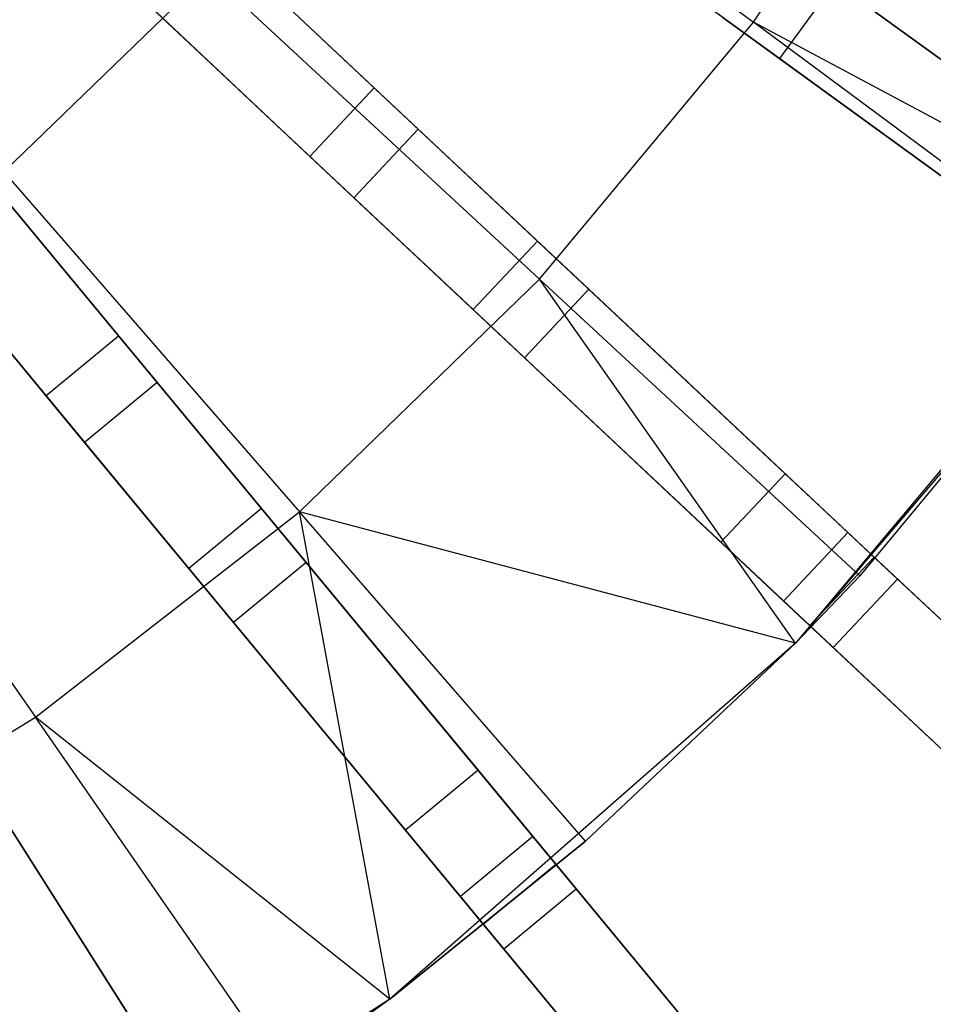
# Model space of a CAD drawing. Extents: x 0 to 27.3, y 0 to 27.3.
# Tile 79 of 117: x 17.4 to 19.3, y 7.6 to 9.7. Entities that reach past the tile are written whole.
import ezdxf

# ---------------------------------------------------------------- set-up
doc = ezdxf.new("R2010")
doc.units = 0
doc.header["$LTSCALE"] = 2.54
doc.layers.get('0').update_dxf_attribs({"color": 13, "linetype": 'CONTINUOUS'})

# ---------------------------------------------------------------- blocks, each defined once
blk = doc.blocks.new('SPUMPKIN_S_PM_STL_1')
at = {"color": 0}
for p, q in [((24.0306, 10.7447, 89.4154), (25.8169, 9.4468, 88.474)), ((24.0306, 10.7447, 89.4154), (25.8169, 9.4468, 88.474)), ((25.8721, 9.4068, 88.6635), (24.0754, 10.7121, 89.6081)), ((25.8721, 9.4068, 88.6635), (24.0754, 10.7121, 89.6081)), ((25.6994, 9.285, 88.474), (23.913, 10.5829, 89.4154)), ((25.6994, 9.285, 88.474), (23.913, 10.5829, 89.4154)), ((25.7545, 9.245, 88.6635), (23.9578, 10.5503, 89.6081)), ((25.7545, 9.245, 88.6635), (23.9578, 10.5503, 89.6081)), ((24.9696, 9.8524, 224.419), (25.3624, 10.4457, 224.419)), ((24.9696, 9.8524, 224.419), (25.3624, 10.4457, 224.419)), ((24.2001, 10.424, 224.0058), (24.9696, 9.8524, 224.419)), ((24.2001, 10.424, 224.0058), (24.9696, 9.8524, 224.419)), ((23.617, 10.2251, 89.4154), (25.2267, 8.7135, 88.4739)), ((23.617, 10.2251, 89.4154), (25.2267, 8.7135, 88.4739)), ((25.2764, 8.6669, 88.6634), (23.6574, 10.1872, 89.608)), ((25.2764, 8.6669, 88.6634), (23.6574, 10.1872, 89.608)), ((25.0898, 8.5678, 88.4739), (23.4801, 10.0793, 89.4154)), ((25.0898, 8.5678, 88.4739), (23.4801, 10.0793, 89.4154)), ((25.0254, 9.7747, 26.4839), (24.6231, 10.067, 26.2212)), ((25.0254, 9.7747, 26.4839), (24.6231, 10.067, 26.2212)), ((25.1395, 8.5211, 88.6634), (23.5205, 10.0414, 89.608)), ((25.1395, 8.5211, 88.6634), (23.5205, 10.0414, 89.608)), ((23.8228, 10.0319, 26.2975), (24.1632, 9.7123, 26.3914)), ((23.8228, 10.0319, 26.2975), (24.1632, 9.7123, 26.3914)), ((23.8373, 10.0183, 26.0984), (24.2568, 9.6243, 26.2212)), ((23.8373, 10.0183, 26.0984), (24.2568, 9.6243, 26.2212)), ((25.0222, 10.0242, 26.6186), (25.6072, 9.5992, 27.6317)), ((25.0222, 10.0242, 26.6186), (25.6072, 9.5992, 27.6317)), ((23.3752, 9.5337, 224.0058), (23.8118, 9.9565, 224.0058)), ((23.3752, 9.5337, 224.0058), (23.8118, 9.9565, 224.0058)), ((23.8118, 9.9565, 224.0058), (24.5149, 9.305, 224.419)), ((23.8118, 9.9565, 224.0058), (24.5149, 9.305, 224.419)), ((25.143, 9.9365, 26.4839), (25.0254, 9.7747, 26.4839)), ((25.143, 9.9365, 26.4839), (25.0254, 9.7747, 26.4839)), ((25.143, 9.9365, 26.4839), (25.7552, 9.4917, 27.5488)), ((25.143, 9.9365, 26.4839), (25.7552, 9.4917, 27.5488)), ((23.6859, 9.8861, 26.2975), (24.0262, 9.5665, 26.3914)), ((23.6859, 9.8861, 26.2975), (24.0262, 9.5665, 26.3914)), ((24.1199, 9.4785, 26.2212), (23.7004, 9.8725, 26.0984)), ((24.1199, 9.4785, 26.2212), (23.7004, 9.8725, 26.0984)), ((24.5149, 9.305, 224.419), (24.9696, 9.8524, 224.419)), ((24.5149, 9.305, 224.419), (24.9696, 9.8524, 224.419)), ((24.9046, 9.8624, 26.6186), (25.4897, 9.4374, 27.6317)), ((24.9046, 9.8624, 26.6186), (25.4897, 9.4374, 27.6317)), ((25.7965, 9.4108, 224.8963), (24.9696, 9.8524, 224.419)), ((25.7148, 9.2987, 224.8963), (24.9696, 9.8524, 224.419)), ((25.7965, 9.4108, 224.8963), (24.9696, 9.8524, 224.419)), ((25.7148, 9.2987, 224.8963), (24.9696, 9.8524, 224.419)), ((25.6376, 9.3299, 27.5488), (25.0254, 9.7747, 26.4839)), ((25.6376, 9.3299, 27.5488), (25.0254, 9.7747, 26.4839)), ((23.1416, 9.7615, 89.4154), (24.5491, 8.0601, 88.474)), ((23.1416, 9.7615, 89.4154), (24.5491, 8.0601, 88.474)), ((24.5926, 8.0075, 88.6634), (23.177, 9.7188, 89.608)), ((24.5926, 8.0075, 88.6634), (23.177, 9.7188, 89.608)), ((24.1632, 9.7123, 26.3914), (24.0262, 9.5665, 26.3914)), ((24.1632, 9.7123, 26.3914), (24.0262, 9.5665, 26.3914)), ((24.1632, 9.7123, 26.3914), (24.5105, 9.3861, 26.6186)), ((24.1632, 9.7123, 26.3914), (24.5105, 9.3861, 26.6186)), ((24.395, 7.9326, 88.474), (22.9875, 9.634, 89.4154)), ((24.395, 7.9326, 88.474), (22.9875, 9.634, 89.4154)), ((24.2568, 9.6243, 26.2212), (24.1199, 9.4785, 26.2212)), ((24.2568, 9.6243, 26.2212), (24.1199, 9.4785, 26.2212)), ((24.2568, 9.6243, 26.2212), (24.6193, 9.2839, 26.4838)), ((24.2568, 9.6243, 26.2212), (24.6193, 9.2839, 26.4838)), ((24.4385, 7.8801, 88.6634), (23.0228, 9.5913, 89.608)), ((24.4385, 7.8801, 88.6634), (23.0228, 9.5913, 89.608)), ((24.0262, 9.5665, 26.3914), (24.3736, 9.2403, 26.6186)), ((24.0262, 9.5665, 26.3914), (24.3736, 9.2403, 26.6186)), ((23.3216, 9.5439, 26.2975), (23.6192, 9.1842, 26.3915)), ((23.3216, 9.5439, 26.2975), (23.6192, 9.1842, 26.3915)), ((23.3342, 9.5287, 26.0984), (23.7011, 9.0852, 26.2212)), ((23.3342, 9.5287, 26.0984), (23.7011, 9.0852, 26.2212)), ((23.3752, 9.5337, 224.0058), (24.0038, 8.81, 224.419)), ((23.3752, 9.5337, 224.0058), (24.0038, 8.81, 224.419)), ((24.4824, 9.1381, 26.4838), (24.1199, 9.4785, 26.2212)), ((24.4824, 9.1381, 26.4838), (24.1199, 9.4785, 26.2212)), ((23.1675, 9.4164, 26.2975), (23.4651, 9.0567, 26.3915)), ((23.1675, 9.4164, 26.2975), (23.4651, 9.0567, 26.3915)), ((25.7965, 9.4108, 226.0963), (25.0593, 8.5304, 226.0963)), ((25.7965, 9.4108, 226.0963), (25.0593, 8.5304, 226.0963)), ((23.547, 8.9577, 26.2212), (23.1801, 9.4012, 26.0984)), ((23.547, 8.9577, 26.2212), (23.1801, 9.4012, 26.0984)), ((24.5105, 9.3861, 26.6186), (24.3736, 9.2403, 26.6186)), ((24.5105, 9.3861, 26.6186), (24.3736, 9.2403, 26.6186)), ((24.5105, 9.3861, 26.6186), (25.0376, 8.8911, 27.6315)), ((24.5105, 9.3861, 26.6186), (25.0376, 8.8911, 27.6315)), ((22.6118, 9.3611, 89.4154), (23.795, 7.4967, 88.474)), ((22.6118, 9.3611, 89.4154), (23.795, 7.4967, 88.474)), ((23.8315, 7.4392, 88.6635), (22.6415, 9.3143, 89.6081)), ((23.8315, 7.4392, 88.6635), (22.6415, 9.3143, 89.6081)), ((24.0038, 8.81, 224.419), (24.5149, 9.305, 224.419)), ((24.0038, 8.81, 224.419), (24.5149, 9.305, 224.419)), ((25.1959, 8.674, 224.8963), (24.5149, 9.305, 224.419)), ((25.1959, 8.674, 224.8963), (24.5149, 9.305, 224.419)), ((25.0593, 8.5304, 224.8963), (24.5149, 9.305, 224.419)), ((25.0593, 8.5304, 224.8963), (24.5149, 9.305, 224.419)), ((24.6193, 9.2839, 26.4838), (24.4824, 9.1381, 26.4838)), ((24.6193, 9.2839, 26.4838), (24.4824, 9.1381, 26.4838)), ((24.6193, 9.2839, 26.4838), (25.1709, 8.7659, 27.5487)), ((24.6193, 9.2839, 26.4838), (25.1709, 8.7659, 27.5487)), ((25.7148, 9.2987, 224.8963), (25.0593, 8.5304, 226.0963)), ((25.7148, 9.2987, 224.8963), (25.0593, 8.5304, 226.0963)), ((25.7148, 9.2987, 224.8963), (25.1959, 8.674, 224.8963)), ((25.7148, 9.2987, 224.8963), (25.1959, 8.674, 224.8963)), ((24.3736, 9.2403, 26.6186), (24.9007, 8.7453, 27.6315)), ((24.3736, 9.2403, 26.6186), (24.9007, 8.7453, 27.6315)), ((23.6192, 9.1842, 26.3915), (23.4651, 9.0567, 26.3915)), ((23.6192, 9.1842, 26.3915), (23.4651, 9.0567, 26.3915)), ((23.6192, 9.1842, 26.3915), (23.9229, 8.817, 26.6186)), ((23.6192, 9.1842, 26.3915), (23.9229, 8.817, 26.6186)), ((22.8954, 9.1606, 224.0058), (23.4421, 8.3732, 224.419)), ((22.8954, 9.1606, 224.0058), (23.4421, 8.3732, 224.419)), ((25.034, 8.6201, 27.5487), (24.4824, 9.1381, 26.4838)), ((25.034, 8.6201, 27.5487), (24.4824, 9.1381, 26.4838)), ((23.7011, 9.0852, 26.2212), (23.547, 8.9577, 26.2212)), ((23.7011, 9.0852, 26.2212), (23.547, 8.9577, 26.2212)), ((23.7011, 9.0852, 26.2212), (24.0181, 8.702, 26.4838)), ((23.7011, 9.0852, 26.2212), (24.0181, 8.702, 26.4838)), ((23.4651, 9.0567, 26.3915), (23.7688, 8.6896, 26.6186)), ((23.4651, 9.0567, 26.3915), (23.7688, 8.6896, 26.6186)), ((23.8639, 8.5746, 26.4838), (23.547, 8.9577, 26.2212)), ((23.8639, 8.5746, 26.4838), (23.547, 8.9577, 26.2212)), ((25.0376, 8.8911, 27.6315), (24.9007, 8.7453, 27.6315)), ((25.0376, 8.8911, 27.6315), (24.9007, 8.7453, 27.6315)), ((25.0376, 8.8911, 27.6315), (25.7552, 8.2173, 29.786)), ((25.0376, 8.8911, 27.6315), (25.7552, 8.2173, 29.786)), ((23.4421, 8.3732, 224.419), (24.0038, 8.81, 224.419)), ((23.4421, 8.3732, 224.419), (24.0038, 8.81, 224.419)), ((23.9229, 8.817, 26.6186), (23.7688, 8.6896, 26.6186)), ((23.9229, 8.817, 26.6186), (23.7688, 8.6896, 26.6186)), ((23.9229, 8.817, 26.6186), (24.3838, 8.2599, 27.6316)), ((23.9229, 8.817, 26.6186), (24.3838, 8.2599, 27.6316)), ((25.0593, 8.5304, 224.8963), (24.0038, 8.81, 224.419)), ((24.6125, 8.1091, 224.8963), (24.0038, 8.81, 224.419)), ((25.0593, 8.5304, 224.8963), (24.0038, 8.81, 224.419)), ((24.6125, 8.1091, 224.8963), (24.0038, 8.81, 224.419)), ((24.1964, 7.7729, 224.8963), (24.0038, 8.81, 224.419)), ((24.1964, 7.7729, 224.8963), (24.0038, 8.81, 224.419)), ((25.1709, 8.7659, 27.5487), (25.034, 8.6201, 27.5487)), ((25.1709, 8.7659, 27.5487), (25.034, 8.6201, 27.5487)), ((25.1709, 8.7659, 27.5487), (25.8962, 8.0849, 29.7316)), ((25.1709, 8.7659, 27.5487), (25.8962, 8.0849, 29.7316)), ((24.9007, 8.7453, 27.6315), (25.6183, 8.0715, 29.786)), ((24.9007, 8.7453, 27.6315), (25.6183, 8.0715, 29.786)), ((24.0181, 8.702, 26.4838), (23.8639, 8.5746, 26.4838)), ((24.0181, 8.702, 26.4838), (23.8639, 8.5746, 26.4838)), ((24.0181, 8.702, 26.4838), (24.5004, 8.119, 27.5487)), ((24.0181, 8.702, 26.4838), (24.5004, 8.119, 27.5487)), ((25.0898, 8.5678, 88.4739), (25.2267, 8.7135, 88.4739)), ((25.0898, 8.5678, 88.4739), (25.2267, 8.7135, 88.4739)), ((25.2267, 8.7135, 88.4739), (26.7095, 7.3211, 87.3081)), ((25.2267, 8.7135, 88.4739), (26.7095, 7.3211, 87.3081)), ((23.7688, 8.6896, 26.6186), (24.2297, 8.1324, 27.6316)), ((23.7688, 8.6896, 26.6186), (24.2297, 8.1324, 27.6316)), ((25.1959, 8.674, 224.8963), (25.0593, 8.5304, 224.8963)), ((25.1959, 8.674, 224.8963), (25.0593, 8.5304, 224.8963)), ((25.1959, 8.674, 224.8963), (25.0593, 8.5304, 226.0963)), ((25.1959, 8.674, 224.8963), (25.0593, 8.5304, 226.0963)), ((25.1395, 8.5211, 88.6634), (25.2764, 8.6669, 88.6634)), ((25.1395, 8.5211, 88.6634), (25.2764, 8.6669, 88.6634)), ((26.7696, 7.2647, 87.4932), (25.2764, 8.6669, 88.6634)), ((26.7696, 7.2647, 87.4932), (25.2764, 8.6669, 88.6634)), ((25.7592, 7.9391, 29.7316), (25.034, 8.6201, 27.5487)), ((25.7592, 7.9391, 29.7316), (25.034, 8.6201, 27.5487)), ((24.3463, 7.9915, 27.5487), (23.8639, 8.5746, 26.4838)), ((24.3463, 7.9915, 27.5487), (23.8639, 8.5746, 26.4838)), ((26.5726, 7.1753, 87.3081), (25.0898, 8.5678, 88.4739)), ((26.5726, 7.1753, 87.3081), (25.0898, 8.5678, 88.4739)), ((25.0593, 8.5304, 226.0963), (24.1964, 7.7729, 226.0963)), ((25.0593, 8.5304, 226.0963), (24.1964, 7.7729, 226.0963)), ((25.0593, 8.5304, 224.8963), (24.6125, 8.1091, 224.8963)), ((25.0593, 8.5304, 226.0963), (24.6125, 8.1091, 224.8963)), ((25.0593, 8.5304, 224.8963), (24.6125, 8.1091, 224.8963)), ((25.0593, 8.5304, 226.0963), (24.6125, 8.1091, 224.8963)), ((25.0593, 8.5304, 226.0963), (25.0593, 8.5304, 224.8963)), ((25.0593, 8.5304, 226.0963), (25.0593, 8.5304, 224.8963)), ((26.6327, 7.1189, 87.4932), (25.1395, 8.5211, 88.6634)), ((26.6327, 7.1189, 87.4932), (25.1395, 8.5211, 88.6634)), ((22.8364, 7.9996, 224.419), (23.4421, 8.3732, 224.419)), ((22.8364, 7.9996, 224.419), (23.4421, 8.3732, 224.419)), ((24.1964, 7.7729, 224.8963), (23.4421, 8.3732, 224.419)), ((23.9715, 7.6105, 224.8963), (23.4421, 8.3732, 224.419)), ((24.1964, 7.7729, 224.8963), (23.4421, 8.3732, 224.419)), ((23.9715, 7.6105, 224.8963), (23.4421, 8.3732, 224.419)), ((23.2687, 8.3261, 26.6187), (23.6562, 7.7155, 27.6318)), ((23.2687, 8.3261, 26.6187), (23.6562, 7.7155, 27.6318)), ((24.3838, 8.2599, 27.6316), (24.2297, 8.1324, 27.6316)), ((24.3838, 8.2599, 27.6316), (24.2297, 8.1324, 27.6316)), ((24.3838, 8.2599, 27.6316), (25.0113, 7.5014, 29.7861)), ((24.3838, 8.2599, 27.6316), (25.0113, 7.5014, 29.7861)), ((23.3487, 8.2, 26.484), (23.7541, 7.5611, 27.549)), ((23.3487, 8.2, 26.484), (23.7541, 7.5611, 27.549)), ((24.2297, 8.1324, 27.6316), (24.8572, 7.3739, 29.7861)), ((24.2297, 8.1324, 27.6316), (24.8572, 7.3739, 29.7861)), ((24.5004, 8.119, 27.5487), (24.3463, 7.9915, 27.5487)), ((24.5004, 8.119, 27.5487), (24.3463, 7.9915, 27.5487)), ((24.5004, 8.119, 27.5487), (25.1346, 7.3524, 29.7317)), ((24.5004, 8.119, 27.5487), (25.1346, 7.3524, 29.7317)), ((24.6125, 8.1091, 224.8963), (24.1964, 7.7729, 224.8963)), ((24.1964, 7.7729, 226.0963), (24.6125, 8.1091, 224.8963)), ((24.1964, 7.7729, 226.0963), (24.6125, 8.1091, 224.8963)), ((24.6125, 8.1091, 224.8963), (24.1964, 7.7729, 224.8963)), ((24.395, 7.9326, 88.474), (24.5491, 8.0601, 88.474)), ((24.395, 7.9326, 88.474), (24.5491, 8.0601, 88.474)), ((24.5491, 8.0601, 88.474), (25.8458, 6.4927, 87.3081)), ((24.5491, 8.0601, 88.474), (25.8458, 6.4927, 87.3081)), ((24.4385, 7.8801, 88.6634), (24.5926, 8.0075, 88.6634)), ((24.4385, 7.8801, 88.6634), (24.5926, 8.0075, 88.6634)), ((25.8983, 6.4292, 87.4932), (24.5926, 8.0075, 88.6634)), ((25.8983, 6.4292, 87.4932), (24.5926, 8.0075, 88.6634)), ((24.9805, 7.2249, 29.7317), (24.3463, 7.9915, 27.5487)), ((24.9805, 7.2249, 29.7317), (24.3463, 7.9915, 27.5487)), ((25.6917, 6.3652, 87.3081), (24.395, 7.9326, 88.474)), ((25.6917, 6.3652, 87.3081), (24.395, 7.9326, 88.474)), ((25.7442, 6.3018, 87.4932), (24.4385, 7.8801, 88.6634)), ((25.7442, 6.3018, 87.4932), (24.4385, 7.8801, 88.6634)), ((24.1964, 7.7729, 226.0963), (23.228, 7.156, 226.0963)), ((24.1964, 7.7729, 226.0963), (23.228, 7.156, 226.0963)), ((24.1964, 7.7729, 224.8963), (23.9715, 7.6105, 224.8963)), ((24.1964, 7.7729, 226.0963), (23.9715, 7.6105, 224.8963)), ((24.1964, 7.7729, 224.8963), (23.9715, 7.6105, 224.8963)), ((24.1964, 7.7729, 226.0963), (23.9715, 7.6105, 224.8963)), ((24.1964, 7.7729, 226.0963), (24.1964, 7.7729, 224.8963)), ((24.1964, 7.7729, 226.0963), (24.1964, 7.7729, 224.8963))]:
    blk.add_line(p, q, dxfattribs=at)

msp = doc.modelspace()

# ---------------------------------------------------------------- block references
at = {"color": 253}
msp.add_blockref('SPUMPKIN_S_PM_STL_1', (-6.0437, -0.1414, -26.0955), dxfattribs=at)

doc.saveas('drawing.dxf')
